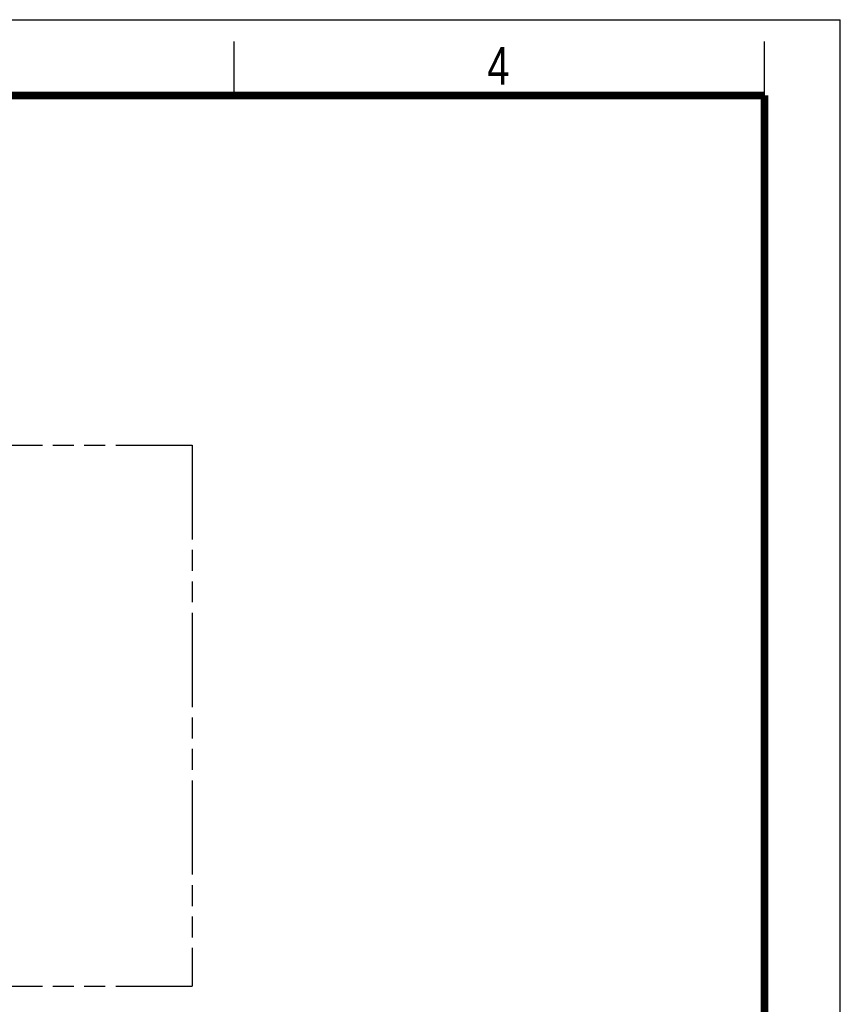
# Model space of a CAD drawing. Header units: millimetres. Extents: x 0 to 210, y 0 to 297.
# Tile 44 of 44: x 134 to 210, y 206 to 297. Entities that reach past the tile are written whole.
import ezdxf

# ---------------------------------------------------------------- set-up
doc = ezdxf.new("R2010")
doc.units = ezdxf.units.MM
doc.header["$LTSCALE"] = 19.36
doc.linetypes.add('PHANTOM', pattern=[0.8, 0.45, -0.05, 0.1, -0.05, 0.1, -0.05])
doc.layers.get('0').update_dxf_attribs({"linetype": 'CONTINUOUS'})
doc.layers.add('DEFAULT_3', color=7, linetype='PHANTOM')
doc.styles.add('TEXTSTYLE_2', font='txt', dxfattribs={"width": 0.75})

msp = doc.modelspace()

# ---------------------------------------------------------------- linework, layer by layer
at = {"color": 2, "linetype": 'Continuous'}
for p, q in [((0, 297), (210, 297)), ((210, 0), (210, 297)), ((154, 290), (154, 295)), ((203, 290), (203, 295))]:
    msp.add_line(p, q, dxfattribs=at)
at = {"color": 7, "linetype": 'Continuous', "const_width": 0.7}
for points in [[(7, 290), (203, 290)], [(203, 7), (203, 290)]]:
    msp.add_lwpolyline(points, dxfattribs=at)
at = {"layer": 'DEFAULT_3', "color": 91, "linetype": 'PHANTOM', "true_color": 0x80ff80}
for p, q in [((50.12864, 257.68), (150.12864, 257.68)), ((150.12864, 257.68), (150.12864, 207.68)), ((50.12864, 207.68), (150.12864, 207.68))]:
    msp.add_line(p, q, dxfattribs=at)

# ---------------------------------------------------------------- texts
at = {"color": 5, "linetype": 'Continuous', "style": 'TEXTSTYLE_2', "width": 0.785714}
msp.add_text('4', height=3.5, dxfattribs=at).set_placement((177.38314, 290.99105))

doc.saveas('drawing.dxf')
